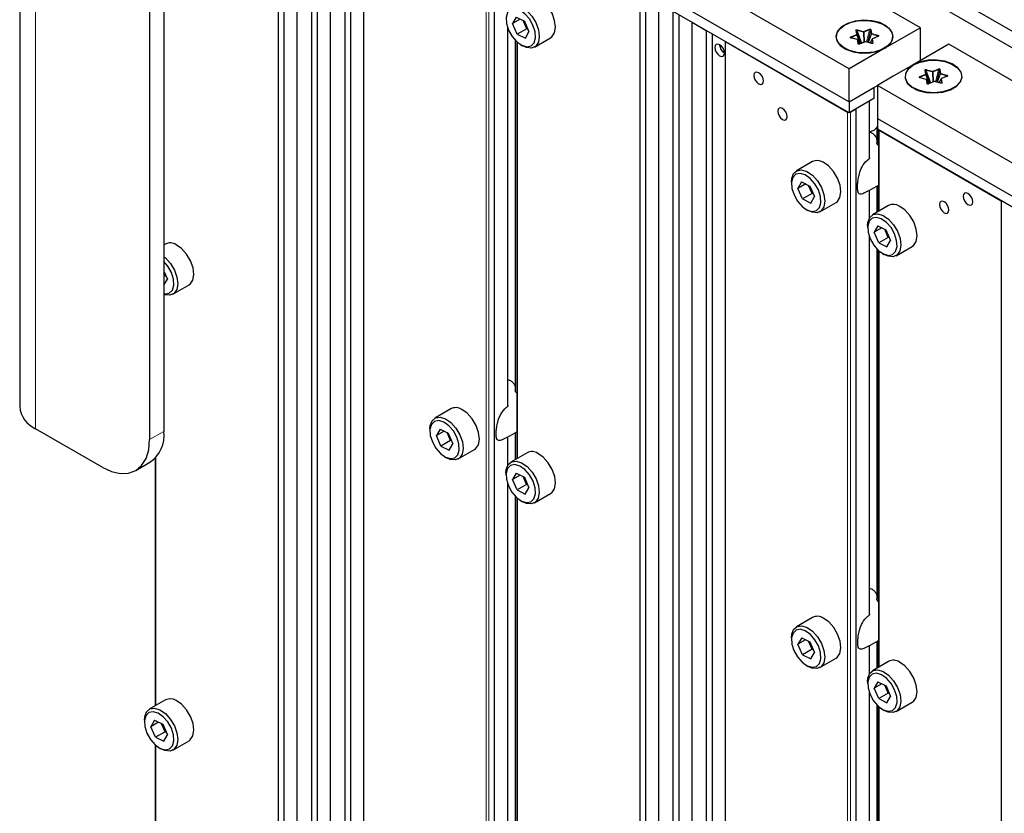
# Paper-space layout 'Blatt4' of a CAD drawing. Header units: millimetres. Extents: x 5 to 418, y 2 to 292.
# Tile 57 of 65: x 245 to 281, y 179 to 209. Entities that reach past the tile are written whole.
import ezdxf

# ---------------------------------------------------------------- set-up
doc = ezdxf.new("R2010")
doc.units = ezdxf.units.MM

psp = doc.layouts.new('Blatt4')

# ---------------------------------------------------------------- linework, layer by layer
at = {"color": 7, "linetype": 'Continuous', "lineweight": 25}
for p, q in [((250.239, 225.58), (306.807, 192.924)), ((255.012, 223.437), (303.095, 195.679)), ((244.526, 218.742), (244.526, 194.246)), ((254.128, 217.416), (254.128, 147.479)), ((254.352, 147.35), (254.352, 217.286)), ((254.835, 147.071), (254.835, 217.007)), ((255.365, 216.701), (255.365, 146.765)), ((255.589, 146.635), (255.589, 216.572)), ((256.072, 146.356), (256.072, 216.293)), ((256.603, 215.987), (256.603, 146.05)), ((256.827, 145.921), (256.827, 215.858)), ((257.31, 145.642), (257.31, 215.579)), ((277.993, 208.333), (265.618, 215.477)), ((249.885, 213.741), (249.885, 193.328)), ((249.355, 213.435), (249.355, 193.022)), ((262.966, 212.721), (275.341, 205.578)), ((275.341, 205.17), (262.966, 212.313)), ((267.563, 209.66), (267.563, 139.723)), ((267.787, 139.594), (267.787, 209.53)), ((268.27, 139.315), (268.27, 209.252)), ((268.8, 208.945), (268.8, 139.009)), ((262.972, 208.725), (262.838, 208.484)), ((263.124, 208.649), (262.838, 208.484)), ((262.972, 208.725), (263.277, 208.573)), ((263.363, 208.296), (263.232, 208.596)), ((263.277, 208.573), (263.449, 208.181)), ((269.024, 138.879), (269.024, 208.816)), ((269.507, 208.537), (270.038, 208.231)), ((269.507, 138.6), (269.507, 208.537)), ((262.667, 194.3), (262.667, 208.296)), ((263.009, 208.092), (262.838, 208.484)), ((263.363, 208.296), (263.009, 208.092)), ((263.315, 207.941), (263.449, 208.181)), ((263.363, 208.296), (263.387, 208.323)), ((263.408, 208.273), (263.363, 208.296)), ((270.038, 208.231), (270.038, 138.294)), ((275.781, 207.749), (275.612, 208.214)), ((276.14, 208.243), (276.027, 207.795)), ((277.993, 208.333), (276.667, 207.568)), ((277.993, 207.109), (277.993, 208.333)), ((262.939, 207.863), (262.939, 194.845)), ((262.998, 207.807), (262.998, 192.316)), ((263.009, 208.092), (263.315, 207.941)), ((263.651, 207.616), (264.252, 207.963)), ((270.262, 138.165), (270.262, 208.102)), ((270.745, 207.823), (275.288, 205.2)), ((270.745, 137.886), (270.745, 207.823)), ((275.402, 207.967), (275.41, 207.959)), ((275.65, 207.894), (275.421, 207.955)), ((275.771, 207.745), (275.636, 208.07)), ((275.738, 207.74), (275.666, 207.881)), ((275.937, 207.813), (275.732, 207.729)), ((276.182, 207.753), (275.953, 207.814)), ((276.196, 207.913), (276.12, 207.77)), ((276.414, 208.008), (276.209, 207.924)), ((263.143, 207.7), (263.214, 207.659)), ((275.173, 207.573), (275.286, 207.508)), ((275.279, 207.512), (275.283, 207.509)), ((276.667, 207.568), (275.341, 206.803)), ((276.545, 207.508), (276.658, 207.573)), ((276.548, 207.509), (276.552, 207.512)), ((279.053, 207.721), (277.727, 206.956)), ((291.428, 200.577), (279.053, 207.721)), ((275.341, 205.578), (275.341, 206.803)), ((278.345, 206.269), (278.175, 206.735)), ((278.703, 206.763), (278.59, 206.315)), ((277.965, 206.487), (277.973, 206.479)), ((278.213, 206.414), (277.984, 206.475)), ((278.334, 206.265), (278.199, 206.59)), ((278.305, 206.253), (278.229, 206.401)), ((278.5, 206.333), (278.295, 206.249)), ((278.745, 206.274), (278.516, 206.334)), ((278.76, 206.433), (278.683, 206.29)), ((278.977, 206.529), (278.772, 206.445)), ((275.341, 205.578), (276.402, 206.19)), ((275.341, 205.578), (276.26, 206.108)), ((276.26, 206.108), (276.26, 205.7)), ((276.402, 206.19), (276.402, 204.965)), ((277.736, 206.093), (277.849, 206.028)), ((277.842, 206.032), (277.846, 206.029)), ((279.108, 206.028), (279.221, 206.093)), ((279.111, 206.029), (279.115, 206.032)), ((276.26, 205.7), (275.341, 205.17)), ((276.102, 203.509), (276.102, 205.609)), ((275.341, 205.578), (275.341, 205.17)), ((275.394, 205.2), (275.588, 205.312)), ((276.402, 204.965), (288.776, 197.822)), ((276.402, 204.965), (276.402, 204.557)), ((276.374, 204.62), (276.374, 204.049)), ((288.776, 197.414), (276.402, 204.557)), ((276.433, 204.539), (276.433, 201.503)), ((276.455, 204.527), (280.998, 201.904)), ((273.984, 203.355), (273.383, 203.008)), ((273.202, 202.608), (273.202, 202.526)), ((273.578, 202.601), (273.444, 202.361)), ((273.731, 202.526), (273.444, 202.361)), ((273.616, 201.969), (273.444, 202.361)), ((273.578, 202.601), (273.884, 202.45)), ((273.97, 202.173), (273.838, 202.473)), ((273.884, 202.45), (274.055, 202.058)), ((276.093, 202.285), (276.433, 202.481)), ((276.374, 202.447), (276.374, 201.469)), ((273.97, 202.173), (273.616, 201.969)), ((273.616, 201.969), (273.921, 201.818)), ((273.921, 201.818), (274.055, 202.058)), ((273.97, 202.173), (273.993, 202.2)), ((274.015, 202.15), (273.97, 202.173)), ((276.102, 201.267), (276.102, 202.291)), ((273.75, 201.577), (273.82, 201.536)), ((274.258, 201.493), (274.859, 201.84)), ((276.813, 201.722), (276.212, 201.375)), ((280.998, 201.904), (280.998, 131.967)), ((276.03, 200.975), (276.03, 200.893)), ((276.407, 200.969), (276.273, 200.728)), ((276.559, 200.893), (276.273, 200.728)), ((276.407, 200.969), (276.712, 200.818)), ((276.102, 186.544), (276.102, 200.54)), ((276.444, 200.336), (276.273, 200.728)), ((276.798, 200.54), (276.444, 200.336)), ((276.798, 200.54), (276.667, 200.84)), ((276.712, 200.818), (276.884, 200.426)), ((276.798, 200.54), (276.822, 200.567)), ((276.843, 200.518), (276.798, 200.54)), ((249.943, 200.291), (249.885, 200.258)), ((276.444, 200.336), (276.75, 200.185)), ((276.75, 200.185), (276.884, 200.426)), ((277.086, 199.86), (277.688, 200.207)), ((276.374, 200.108), (276.374, 187.089)), ((276.433, 200.051), (276.433, 184.56)), ((276.578, 199.944), (276.649, 199.903)), ((249.885, 199.289), (250.014, 198.991)), ((249.926, 199.111), (249.885, 199.205)), ((249.926, 199.111), (249.885, 199.088)), ((249.926, 199.111), (249.95, 199.139)), ((249.972, 199.088), (249.926, 199.111)), ((249.885, 198.766), (250.014, 198.991)), ((250.216, 198.428), (250.817, 198.775)), ((260.549, 194.168), (259.948, 193.821)), ((247.587, 192.001), (245.112, 193.43)), ((259.767, 193.42), (259.767, 193.339)), ((260.146, 193.415), (260.009, 193.177)), ((260.293, 193.34), (260.009, 193.177)), ((260.179, 192.784), (260.009, 193.177)), ((260.146, 193.415), (260.451, 193.26)), ((260.532, 192.988), (260.405, 193.284)), ((260.451, 193.26), (260.62, 192.868)), ((262.654, 193.115), (262.998, 193.313)), ((262.939, 193.28), (262.939, 192.282)), ((260.532, 192.988), (260.179, 192.784)), ((260.484, 192.63), (260.62, 192.868)), ((260.532, 192.988), (260.557, 193.016)), ((260.579, 192.965), (260.532, 192.988)), ((262.667, 192.079), (262.667, 193.125)), ((260.179, 192.784), (260.484, 192.63)), ((260.823, 192.305), (261.424, 192.652)), ((263.378, 192.535), (262.777, 192.188)), ((248.837, 191.877), (249.367, 192.183)), ((249.563, 192.339), (249.563, 183.128)), ((260.315, 192.389), (260.385, 192.349)), ((262.595, 191.787), (262.595, 191.706)), ((262.974, 191.782), (262.838, 191.544)), ((263.121, 191.707), (262.838, 191.544)), ((262.974, 191.782), (263.28, 191.627)), ((262.667, 177.253), (262.667, 191.352)), ((263.007, 191.151), (262.838, 191.544)), ((263.361, 191.356), (263.007, 191.151)), ((263.361, 191.356), (263.233, 191.651)), ((263.28, 191.627), (263.449, 191.235)), ((263.361, 191.356), (263.385, 191.383)), ((263.407, 191.332), (263.361, 191.356)), ((263.007, 191.151), (263.313, 190.997)), ((263.313, 190.997), (263.449, 191.235)), ((263.651, 190.672), (264.252, 191.019)), ((262.939, 190.92), (262.939, 177.825)), ((262.998, 190.863), (262.998, 175.372)), ((263.143, 190.757), (263.214, 190.716)), ((273.984, 186.412), (273.383, 186.065)), ((273.202, 185.664), (273.202, 185.583)), ((273.581, 185.659), (273.444, 185.421)), ((273.728, 185.584), (273.444, 185.421)), ((273.581, 185.659), (273.886, 185.504)), ((273.967, 185.232), (273.84, 185.528)), ((273.886, 185.504), (274.055, 185.112)), ((276.089, 185.359), (276.433, 185.558)), ((276.374, 185.524), (276.374, 184.526)), ((273.614, 185.028), (273.444, 185.421)), ((273.967, 185.232), (273.614, 185.028)), ((273.967, 185.232), (273.992, 185.26)), ((274.014, 185.209), (273.967, 185.232)), ((276.102, 184.323), (276.102, 185.369)), ((273.614, 185.028), (273.919, 184.874)), ((273.919, 184.874), (274.055, 185.112)), ((274.258, 184.549), (274.859, 184.896)), ((276.813, 184.779), (276.212, 184.432)), ((273.75, 184.634), (273.82, 184.593)), ((276.03, 184.032), (276.03, 183.95)), ((276.409, 184.026), (276.273, 183.788)), ((276.409, 184.026), (276.715, 183.871)), ((276.556, 183.952), (276.273, 183.788)), ((276.442, 183.396), (276.273, 183.788)), ((276.796, 183.6), (276.668, 183.895)), ((276.715, 183.871), (276.884, 183.479)), ((249.943, 183.348), (249.341, 183.001)), ((276.102, 169.497), (276.102, 183.597)), ((276.796, 183.6), (276.442, 183.396)), ((276.442, 183.396), (276.748, 183.241)), ((276.748, 183.241), (276.884, 183.479)), ((276.796, 183.6), (276.82, 183.627)), ((276.842, 183.576), (276.796, 183.6)), ((276.374, 183.164), (276.374, 170.069)), ((276.433, 183.108), (276.433, 167.617)), ((276.578, 183.001), (276.649, 182.96)), ((277.086, 182.917), (277.688, 183.264)), ((249.16, 182.6), (249.16, 182.518)), ((249.537, 182.594), (249.403, 182.353)), ((249.537, 182.594), (249.842, 182.443)), ((249.689, 182.518), (249.403, 182.353)), ((249.574, 181.961), (249.403, 182.353)), ((249.928, 182.165), (249.797, 182.465)), ((249.842, 182.443), (250.014, 182.051)), ((249.928, 182.165), (249.952, 182.193)), ((249.928, 182.165), (249.574, 181.961)), ((249.574, 181.961), (249.88, 181.81)), ((249.88, 181.81), (250.014, 182.051)), ((249.973, 182.143), (249.928, 182.165)), ((250.216, 181.485), (250.817, 181.832)), ((249.563, 181.676), (249.563, 166.185)), ((249.708, 181.569), (249.779, 181.528))]:
    psp.add_line(p, q, dxfattribs=at)
at = {"color": 7, "linetype": 'Continuous', "lineweight": 18}
for p, q in [((245.112, 193.43), (245.112, 217.926)), ((261.853, 212.956), (261.853, 143.019)), ((261.959, 142.958), (261.959, 212.956)), ((262.153, 213.068), (262.153, 142.846)), ((262.174, 142.834), (262.174, 213.08)), ((262.648, 208.348), (262.648, 194.251)), ((275.612, 208.082), (275.589, 208.227)), ((275.636, 208.07), (275.612, 208.214)), ((275.815, 207.763), (275.645, 208.228)), ((275.645, 208.228), (275.874, 208.167)), ((275.655, 208.254), (275.884, 208.193)), ((275.874, 208.167), (275.888, 207.793)), ((275.884, 208.193), (276.089, 208.277)), ((275.898, 208.169), (276.103, 208.253)), ((275.911, 207.802), (275.898, 208.169)), ((276.103, 208.253), (275.99, 207.804)), ((276.14, 208.243), (276.164, 208.098)), ((276.163, 208.258), (276.187, 208.113)), ((262.994, 194.754), (262.994, 207.809)), ((275.407, 207.998), (275.612, 208.082)), ((275.644, 207.89), (275.415, 207.951)), ((275.421, 207.973), (275.626, 208.057)), ((275.444, 207.949), (275.421, 207.973)), ((275.626, 208.057), (275.758, 207.74)), ((275.667, 207.746), (275.644, 207.89)), ((275.691, 207.733), (275.667, 207.878)), ((275.667, 207.878), (275.737, 207.74)), ((275.947, 207.81), (275.741, 207.726)), ((276.176, 207.75), (275.947, 207.81)), ((276.164, 208.098), (276.052, 207.788)), ((276.068, 207.783), (276.177, 208.087)), ((276.122, 207.769), (276.195, 207.907)), ((276.177, 208.087), (276.406, 208.027)), ((276.187, 208.113), (276.416, 208.053)), ((276.195, 207.907), (276.219, 207.762)), ((276.424, 208.006), (276.218, 207.922)), ((276.218, 207.922), (276.242, 207.777)), ((276.406, 208.027), (276.378, 207.994)), ((263.02, 192.328), (263.02, 207.788)), ((275.695, 207.727), (275.691, 207.733)), ((278.176, 206.602), (278.152, 206.747)), ((278.199, 206.59), (278.175, 206.735)), ((278.378, 206.283), (278.209, 206.748)), ((278.209, 206.748), (278.438, 206.688)), ((278.218, 206.774), (278.447, 206.713)), ((278.447, 206.713), (278.653, 206.798)), ((278.461, 206.689), (278.666, 206.773)), ((278.666, 206.773), (278.553, 206.325)), ((278.703, 206.763), (278.727, 206.619)), ((278.727, 206.778), (278.75, 206.633)), ((277.97, 206.518), (278.176, 206.602)), ((278.207, 206.411), (277.978, 206.471)), ((277.984, 206.493), (278.189, 206.578)), ((278.007, 206.469), (277.984, 206.493)), ((278.189, 206.578), (278.322, 206.26)), ((278.231, 206.266), (278.207, 206.411)), ((278.254, 206.254), (278.23, 206.398)), ((278.23, 206.398), (278.304, 206.253)), ((278.438, 206.688), (278.452, 206.313)), ((278.475, 206.323), (278.461, 206.689)), ((278.727, 206.619), (278.616, 206.308)), ((278.632, 206.304), (278.741, 206.608)), ((278.685, 206.29), (278.758, 206.427)), ((278.741, 206.608), (278.969, 206.547)), ((278.75, 206.633), (278.979, 206.573)), ((278.758, 206.427), (278.782, 206.282)), ((278.987, 206.526), (278.782, 206.442)), ((278.782, 206.442), (278.805, 206.297)), ((278.969, 206.547), (278.942, 206.514)), ((278.258, 206.248), (278.254, 206.254)), ((278.51, 206.33), (278.305, 206.246)), ((278.739, 206.27), (278.51, 206.33)), ((275.588, 205.312), (275.588, 135.09)), ((275.609, 135.078), (275.609, 205.325)), ((276.083, 205.598), (276.083, 203.46)), ((275.288, 205.2), (275.288, 135.263)), ((275.394, 135.202), (275.394, 205.2)), ((276.429, 203.959), (276.429, 204.541)), ((276.455, 201.516), (276.455, 204.527)), ((276.429, 201.501), (276.429, 202.479)), ((276.083, 202.283), (276.083, 201.233)), ((276.083, 200.592), (276.083, 186.495)), ((276.429, 186.998), (276.429, 200.054)), ((276.455, 184.572), (276.455, 200.032)), ((249.355, 193.022), (249.885, 193.328)), ((262.994, 192.314), (262.994, 193.312)), ((262.648, 193.117), (262.648, 192.046)), ((249.584, 183.141), (249.584, 192.363)), ((262.648, 191.404), (262.648, 177.199)), ((262.994, 177.728), (262.994, 190.866)), ((263.02, 175.385), (263.02, 190.844)), ((276.429, 184.558), (276.429, 185.556)), ((276.083, 185.361), (276.083, 184.29)), ((276.083, 183.648), (276.083, 169.443)), ((276.429, 169.972), (276.429, 183.11)), ((276.455, 167.629), (276.455, 183.088)), ((249.584, 166.198), (249.584, 181.657))]:
    psp.add_line(p, q, dxfattribs=at)
at = {"color": 7, "linetype": 'Continuous', "lineweight": 25, "flags": 128}
for points in [[(275.341, 206.803), (268.411, 210.803), (262.966, 213.946)], [(264.252, 207.963), (264.299, 207.996), (264.398, 208.144), (264.434, 208.355), (264.402, 208.606), (264.308, 208.868), (264.159, 209.115), (263.974, 209.319), (263.771, 209.459)], [(263.104, 208.986), (262.92, 209.039), (262.762, 209.007), (262.65, 208.894), (262.598, 208.713), (262.612, 208.485), (262.689, 208.24), (262.822, 208.006), (262.993, 207.811), (263.182, 207.679), (263.367, 207.626), (263.525, 207.658), (263.636, 207.771), (263.688, 207.953), (263.675, 208.18), (263.597, 208.425), (263.465, 208.66), (263.294, 208.854), (263.104, 208.986)], [(263.17, 209.112), (263.373, 208.972), (263.558, 208.768), (263.707, 208.521), (263.801, 208.259), (263.833, 208.008), (263.797, 207.797), (263.698, 207.649), (263.546, 207.579), (263.359, 207.595), (263.214, 207.659)], [(276.667, 207.568), (276.855, 207.715), (276.959, 207.888), (276.971, 208.07), (276.889, 208.247), (276.721, 208.402), (276.481, 208.521), (276.19, 208.594), (275.876, 208.615), (275.564, 208.581), (275.284, 208.495), (275.061, 208.366), (274.913, 208.204), (274.854, 208.025), (274.889, 207.843), (275.016, 207.675), (275.222, 207.537), (275.491, 207.44), (275.796, 207.392), (276.113, 207.399), (276.412, 207.459), (276.667, 207.568)], [(275.173, 208.43), (275.425, 208.538), (275.72, 208.597), (276.033, 208.604), (276.335, 208.557), (276.6, 208.461), (276.804, 208.324), (276.93, 208.159), (276.965, 207.979), (276.906, 207.802), (276.76, 207.642), (276.539, 207.514), (276.262, 207.43), (275.955, 207.396), (275.644, 207.416), (275.357, 207.488), (275.12, 207.606), (274.953, 207.759), (274.872, 207.934), (274.884, 208.114), (274.987, 208.285), (275.173, 208.43)], [(270.533, 207.292), (270.6, 207.269), (270.658, 207.28), (270.696, 207.324), (270.709, 207.394), (270.696, 207.48), (270.658, 207.568), (270.6, 207.646), (270.533, 207.7), (270.465, 207.724), (270.408, 207.713), (270.369, 207.669), (270.356, 207.598), (270.369, 207.512), (270.408, 207.424), (270.465, 207.347), (270.533, 207.292)], [(277.727, 206.956), (277.539, 206.809), (277.435, 206.636), (277.423, 206.453), (277.505, 206.277), (277.673, 206.122), (277.913, 206.003), (278.204, 205.93), (278.518, 205.909), (278.83, 205.943), (279.11, 206.028), (279.334, 206.158), (279.482, 206.319), (279.54, 206.499), (279.505, 206.681), (279.378, 206.848), (279.172, 206.987), (278.904, 207.084), (278.598, 207.131), (278.281, 207.125), (277.982, 207.064), (277.727, 206.956)], [(277.736, 206.951), (277.988, 207.058), (278.283, 207.118), (278.596, 207.124), (278.899, 207.078), (279.164, 206.981), (279.368, 206.844), (279.493, 206.679), (279.528, 206.499), (279.47, 206.322), (279.323, 206.162), (279.102, 206.034), (278.825, 205.95), (278.518, 205.916), (278.207, 205.936), (277.92, 206.009), (277.683, 206.127), (277.516, 206.28), (277.435, 206.454), (277.447, 206.635), (277.55, 206.805), (277.736, 206.951)], [(277.727, 206.956), (276.985, 206.527), (276.402, 206.19)], [(271.982, 206.251), (272.05, 206.228), (272.107, 206.239), (272.145, 206.283), (272.159, 206.353), (272.145, 206.439), (272.107, 206.527), (272.05, 206.605), (271.982, 206.659), (271.914, 206.683), (271.857, 206.672), (271.819, 206.628), (271.805, 206.557), (271.819, 206.471), (271.857, 206.383), (271.914, 206.306), (271.982, 206.251)], [(288.776, 199.047), (281.846, 203.047), (276.402, 206.19)], [(272.866, 204.924), (272.934, 204.901), (272.991, 204.912), (273.029, 204.956), (273.043, 205.026), (273.029, 205.112), (272.991, 205.201), (272.934, 205.278), (272.866, 205.333), (272.798, 205.356), (272.741, 205.345), (272.703, 205.301), (272.689, 205.231), (272.703, 205.145), (272.741, 205.056), (272.798, 204.979), (272.866, 204.924)], [(276.102, 204.468), (276.107, 204.469), (276.269, 204.531)], [(276.269, 204.531), (276.377, 204.625), (276.402, 204.668)], [(273.202, 202.608), (273.212, 202.728), (273.28, 202.91), (273.407, 203.02), (273.579, 203.048), (273.777, 202.988)], [(274.859, 201.84), (274.906, 201.873), (275.004, 202.021), (275.04, 202.232), (275.009, 202.483), (274.914, 202.745), (274.766, 202.992), (274.58, 203.196), (274.378, 203.335)], [(273.711, 202.863), (273.526, 202.916), (273.369, 202.884), (273.257, 202.771), (273.205, 202.589), (273.218, 202.362), (273.296, 202.117), (273.428, 201.883), (273.6, 201.688), (273.789, 201.556), (273.974, 201.503), (274.131, 201.535), (274.243, 201.648), (274.295, 201.83), (274.281, 202.057), (274.204, 202.302), (274.071, 202.536), (273.9, 202.731), (273.711, 202.863)], [(273.777, 202.988), (273.979, 202.849), (274.165, 202.645), (274.313, 202.398), (274.408, 202.136), (274.439, 201.885), (274.403, 201.674), (274.304, 201.526), (274.153, 201.456), (273.966, 201.472), (273.82, 201.536)], [(279.76, 201.761), (279.828, 201.737), (279.885, 201.749), (279.924, 201.793), (279.937, 201.863), (279.924, 201.949), (279.885, 202.037), (279.828, 202.115), (279.76, 202.169), (279.693, 202.193), (279.635, 202.182), (279.597, 202.137), (279.584, 202.067), (279.597, 201.981), (279.635, 201.893), (279.693, 201.815), (279.76, 201.761)], [(277.688, 200.207), (277.734, 200.24), (277.833, 200.388), (277.869, 200.599), (277.837, 200.85), (277.743, 201.113), (277.594, 201.359), (277.409, 201.563), (277.206, 201.703)], [(278.876, 201.455), (278.944, 201.431), (279.001, 201.442), (279.04, 201.486), (279.053, 201.557), (279.04, 201.643), (279.001, 201.731), (278.944, 201.808), (278.876, 201.863), (278.809, 201.886), (278.751, 201.875), (278.713, 201.831), (278.7, 201.761), (278.713, 201.675), (278.751, 201.587), (278.809, 201.509), (278.876, 201.455)], [(276.03, 200.975), (276.04, 201.095), (276.108, 201.277), (276.235, 201.388), (276.407, 201.415), (276.605, 201.356)], [(276.539, 201.23), (276.355, 201.284), (276.197, 201.251), (276.085, 201.138), (276.033, 200.957), (276.047, 200.73), (276.124, 200.484), (276.257, 200.25), (276.428, 200.055), (276.617, 199.923), (276.802, 199.87), (276.96, 199.902), (277.071, 200.016), (277.123, 200.197), (277.11, 200.424), (277.032, 200.669), (276.9, 200.904), (276.729, 201.099), (276.539, 201.23)], [(276.605, 201.356), (276.808, 201.217), (276.993, 201.012), (277.142, 200.766), (277.236, 200.503), (277.268, 200.252), (277.232, 200.041), (277.133, 199.893), (276.982, 199.823), (276.794, 199.839), (276.649, 199.903)], [(250.817, 198.775), (250.86, 198.805), (250.961, 198.952), (250.999, 199.161), (250.969, 199.411), (250.876, 199.674), (250.729, 199.922), (250.544, 200.127), (250.341, 200.268)], [(249.885, 199.829), (249.943, 199.78), (250.128, 199.575), (250.275, 199.327), (250.368, 199.064), (250.398, 198.814), (250.36, 198.605), (250.259, 198.459), (250.107, 198.391), (249.919, 198.409), (249.885, 198.421)], [(249.885, 198.444), (249.927, 198.439), (250.086, 198.469), (250.199, 198.58), (250.253, 198.76), (250.241, 198.986), (250.165, 199.232), (250.034, 199.467), (249.885, 199.642)], [(262.666, 194.3), (262.664, 194.279), (262.658, 194.261), (262.648, 194.251), (262.648, 194.251), (262.648, 194.251)], [(261.424, 192.652), (261.467, 192.682), (261.568, 192.829), (261.605, 193.038), (261.576, 193.288), (261.482, 193.551), (261.335, 193.799), (261.151, 194.004), (260.948, 194.145)], [(259.767, 193.42), (259.777, 193.546), (259.848, 193.726), (259.976, 193.835), (260.149, 193.86), (260.347, 193.798)], [(260.281, 193.674), (260.096, 193.729), (259.937, 193.699), (259.824, 193.587), (259.77, 193.407), (259.782, 193.181), (259.858, 192.936), (259.989, 192.701), (260.16, 192.505), (260.349, 192.371), (260.534, 192.316), (260.693, 192.346), (260.806, 192.457), (260.859, 192.637), (260.848, 192.863), (260.771, 193.109), (260.64, 193.344), (260.47, 193.54), (260.281, 193.674)], [(260.347, 193.798), (260.55, 193.657), (260.734, 193.452), (260.881, 193.204), (260.975, 192.941), (261.004, 192.691), (260.967, 192.482), (260.866, 192.335), (260.713, 192.268), (260.525, 192.286), (260.385, 192.349)], [(247.587, 192.001), (247.932, 191.841), (248.263, 191.766), (248.569, 191.778), (248.837, 191.877), (249.057, 192.06), (249.22, 192.318), (249.321, 192.643), (249.355, 193.022)], [(264.252, 191.019), (264.295, 191.05), (264.396, 191.196), (264.434, 191.406), (264.404, 191.655), (264.311, 191.918), (264.164, 192.166), (263.979, 192.371), (263.776, 192.513)], [(262.595, 191.787), (262.606, 191.913), (262.676, 192.094), (262.804, 192.202), (262.977, 192.227), (263.175, 192.166)], [(263.109, 192.041), (262.924, 192.096), (262.766, 192.066), (262.653, 191.954), (262.599, 191.775), (262.611, 191.548), (262.687, 191.303), (262.818, 191.068), (262.988, 190.872), (263.177, 190.738), (263.362, 190.683), (263.521, 190.713), (263.634, 190.824), (263.688, 191.004), (263.676, 191.23), (263.6, 191.476), (263.469, 191.711), (263.298, 191.907), (263.109, 192.041)], [(263.175, 192.166), (263.378, 192.024), (263.563, 191.819), (263.71, 191.571), (263.803, 191.308), (263.833, 191.059), (263.795, 190.849), (263.694, 190.703), (263.542, 190.635), (263.354, 190.654), (263.214, 190.716)], [(274.859, 184.896), (274.902, 184.927), (275.003, 185.073), (275.04, 185.282), (275.011, 185.532), (274.918, 185.795), (274.771, 186.043), (274.586, 186.248), (274.383, 186.389)], [(276.101, 186.544), (276.099, 186.524), (276.093, 186.506), (276.083, 186.495), (276.083, 186.495), (276.083, 186.495)], [(273.202, 185.664), (273.213, 185.79), (273.283, 185.971), (273.411, 186.079), (273.584, 186.104), (273.782, 186.042)], [(273.716, 185.918), (273.531, 185.973), (273.372, 185.943), (273.259, 185.831), (273.205, 185.652), (273.217, 185.425), (273.293, 185.18), (273.424, 184.945), (273.595, 184.749), (273.784, 184.615), (273.969, 184.56), (274.128, 184.59), (274.241, 184.701), (274.294, 184.881), (274.283, 185.107), (274.206, 185.353), (274.075, 185.588), (273.905, 185.784), (273.716, 185.918)], [(273.782, 186.042), (273.985, 185.901), (274.169, 185.696), (274.316, 185.448), (274.41, 185.185), (274.439, 184.936), (274.402, 184.726), (274.301, 184.58), (274.148, 184.512), (273.96, 184.53), (273.82, 184.593)], [(277.688, 183.264), (277.73, 183.294), (277.831, 183.44), (277.869, 183.65), (277.839, 183.899), (277.746, 184.162), (277.599, 184.41), (277.414, 184.615), (277.212, 184.757)], [(276.03, 184.032), (276.041, 184.157), (276.111, 184.338), (276.239, 184.446), (276.412, 184.471), (276.61, 184.41)], [(276.61, 184.41), (276.813, 184.269), (276.998, 184.063), (277.145, 183.815), (277.238, 183.552), (277.268, 183.303), (277.23, 183.093), (277.129, 182.947), (276.977, 182.879), (276.789, 182.898), (276.649, 182.96)], [(276.544, 184.285), (276.359, 184.34), (276.201, 184.31), (276.088, 184.198), (276.034, 184.019), (276.046, 183.793), (276.122, 183.547), (276.253, 183.312), (276.423, 183.116), (276.612, 182.982), (276.797, 182.927), (276.956, 182.957), (277.069, 183.069), (277.123, 183.248), (277.111, 183.474), (277.035, 183.72), (276.904, 183.955), (276.733, 184.151), (276.544, 184.285)], [(250.817, 181.832), (250.864, 181.865), (250.963, 182.014), (250.999, 182.225), (250.967, 182.475), (250.873, 182.738), (250.724, 182.985), (250.539, 183.189), (250.336, 183.328)], [(249.16, 182.6), (249.17, 182.72), (249.238, 182.902), (249.365, 183.013), (249.537, 183.04), (249.735, 182.981)], [(249.735, 182.981), (249.938, 182.842), (250.123, 182.638), (250.272, 182.391), (250.366, 182.128), (250.398, 181.878), (250.362, 181.667), (250.263, 181.518), (250.111, 181.448), (249.924, 181.465), (249.779, 181.528)], [(249.669, 182.856), (249.485, 182.909), (249.327, 182.877), (249.215, 182.763), (249.163, 182.582), (249.177, 182.355), (249.254, 182.109), (249.387, 181.875), (249.558, 181.68), (249.747, 181.548), (249.932, 181.495), (250.09, 181.527), (250.201, 181.641), (250.253, 181.822), (250.24, 182.049), (250.162, 182.295), (250.03, 182.529), (249.859, 182.724), (249.669, 182.856)]]:
    psp.add_lwpolyline(points, dxfattribs=at)
at = {"color": 7, "linetype": 'Continuous', "lineweight": 18, "flags": 128}
for points in [[(275.415, 207.951), (275.416, 207.953), (275.418, 207.954), (275.419, 207.955), (275.421, 207.955), (275.421, 207.955)], [(275.644, 207.89), (275.645, 207.892), (275.647, 207.893), (275.648, 207.894), (275.65, 207.894), (275.65, 207.894)], [(275.666, 207.881), (275.666, 207.88), (275.667, 207.878)], [(276.176, 207.75), (276.177, 207.751), (276.179, 207.753), (276.18, 207.753), (276.182, 207.753), (276.182, 207.753)], [(277.978, 206.471), (277.98, 206.473), (277.981, 206.474), (277.983, 206.475), (277.984, 206.475), (277.984, 206.475)], [(278.207, 206.411), (278.209, 206.412), (278.21, 206.414), (278.212, 206.414), (278.213, 206.414), (278.213, 206.414)], [(278.229, 206.402), (278.23, 206.401), (278.23, 206.398)], [(278.739, 206.27), (278.74, 206.272), (278.742, 206.273), (278.743, 206.274), (278.745, 206.274), (278.745, 206.274)]]:
    psp.add_lwpolyline(points, dxfattribs=at)
at = {"color": 7, "linetype": 'Continuous', "lineweight": 18}
for centre, radius, start, end in [((275.591, 208.203), 0.0236, 28.644, 96.4195), ((275.704, 208.221), 0.0589, 145.679, 172.7243), ((275.933, 208.16), 0.0589, 145.679, 172.7243), ((275.88, 208.274), 0.107, 266.8077, 279.4222), ((275.853, 208.16), 0.0452, 11.0172, 47.0888), ((276.059, 208.244), 0.0452, 11.0172, 47.0888), ((276.164, 208.231), 0.0268, 91.1178, 153.1976), ((275.376, 207.965), 0.0452, 11.0172, 47.0888), ((275.582, 208.049), 0.0452, 11.0172, 47.0888), ((275.615, 208.058), 0.0236, 28.644, 96.4195), ((275.618, 208.073), 0.0179, 295.4325, 347.695), ((275.646, 207.867), 0.0236, 28.644, 96.4195), ((275.94, 207.804), 0.00952, 42.8074, 105.2163), ((275.953, 207.807), 0.00704, 88.6697, 152.1985), ((276.188, 208.086), 0.0268, 91.1178, 153.1976), ((276.187, 208.113), 0.0277, 212.4349, 249.3591), ((276.236, 208.08), 0.0589, 145.679, 172.7243), ((276.219, 207.895), 0.0268, 91.1178, 153.1976), ((276.207, 207.907), 0.0117, 152.2264, 182.936), ((276.211, 207.915), 0.00984, 43.938, 104.0858), ((276.465, 208.019), 0.0589, 145.679, 172.7243), ((276.417, 207.999), 0.00952, 42.8074, 105.2163), ((275.67, 207.722), 0.0236, 28.644, 96.4195), ((275.734, 207.72), 0.00952, 42.8074, 105.2163), ((276.242, 207.75), 0.0268, 91.1178, 153.1976), ((278.155, 206.723), 0.0236, 28.644, 96.4195), ((278.267, 206.741), 0.0589, 145.679, 172.7243), ((278.496, 206.68), 0.0589, 145.679, 172.7243), ((278.417, 206.68), 0.0452, 11.0172, 47.0888), ((278.622, 206.765), 0.0452, 11.0172, 47.0888), ((278.727, 206.751), 0.0268, 91.1178, 153.1976), ((277.94, 206.485), 0.0452, 11.0172, 47.0888), ((278.145, 206.569), 0.0452, 11.0172, 47.0888), ((278.178, 206.579), 0.0236, 28.644, 96.4195), ((278.182, 206.594), 0.0179, 295.4325, 347.695), ((278.21, 206.387), 0.0236, 28.644, 96.4195), ((278.444, 206.794), 0.107, 266.8077, 279.4222), ((278.503, 206.324), 0.00952, 42.8074, 105.2163), ((278.516, 206.327), 0.00704, 88.6697, 152.1985), ((278.751, 206.607), 0.0268, 91.1178, 153.1976), ((278.75, 206.633), 0.0277, 212.4349, 249.3591), ((278.799, 206.6), 0.0589, 145.679, 172.7243), ((278.782, 206.415), 0.0268, 91.1178, 153.1976), ((278.77, 206.428), 0.0117, 152.2264, 182.936), ((278.774, 206.435), 0.00984, 43.938, 104.0858), ((279.028, 206.54), 0.0589, 145.679, 172.7243), ((278.98, 206.52), 0.00952, 42.8074, 105.2163), ((278.233, 206.242), 0.0236, 28.644, 96.4195), ((278.298, 206.24), 0.00952, 42.8074, 105.2163), ((278.806, 206.27), 0.0268, 91.1178, 153.1976)]:
    psp.add_arc(centre, radius, start, end, dxfattribs=at)
at = {"color": 7, "linetype": 'Continuous', "lineweight": 25}
for centre, radius, start, end in [((270.907, 207.713), 0.375, 181.8666, 238.1281), ((275.735, 207.722), 0.00755, 115.3071, 166.7559), ((278.298, 206.242), 0.00755, 115.3071, 166.7559), ((274.164, 203.005), 0.393, 57.081, 117.1877), ((276.992, 201.373), 0.393, 57.081, 117.1877), ((250.123, 199.938), 0.397, 56.5253, 117.0298), ((245.527, 194.346), 1.006, 185.6948, 245.6253), ((260.729, 193.815), 0.397, 56.5253, 117.0298), ((248.696, 193.176), 1.199, 304.0564, 7.2558), ((263.558, 192.182), 0.397, 56.5253, 117.0298), ((274.164, 186.059), 0.397, 56.5253, 117.0298), ((276.993, 184.426), 0.397, 56.5253, 117.0298), ((250.122, 182.998), 0.393, 57.081, 117.1877)]:
    psp.add_arc(centre, radius, start, end, dxfattribs=at)
at = {"color": 7, "linetype": 'Continuous', "lineweight": 18}
for points, knots in [([(275.589, 208.227), (275.589, 208.229), (275.588, 208.234), (275.591, 208.241), (275.597, 208.247), (275.607, 208.253), (275.618, 208.256), (275.631, 208.257), (275.643, 208.256), (275.651, 208.255), (275.655, 208.254)], [0, 0, 0, 0, 0.124991, 0.245739, 0.37336, 0.499954, 0.623626, 0.754179, 0.87335, 1, 1, 1, 1]), ([(275.612, 208.214), (275.612, 208.217), (275.611, 208.221), (275.612, 208.227), (275.614, 208.232), (275.618, 208.235), (275.624, 208.236), (275.631, 208.235), (275.638, 208.232), (275.643, 208.23), (275.645, 208.228)], [0, 0, 0, 0, 0.158185, 0.291019, 0.402654, 0.499996, 0.597318, 0.708945, 0.841788, 1, 1, 1, 1]), ([(276.089, 208.277), (276.093, 208.279), (276.1, 208.281), (276.112, 208.283), (276.125, 208.284), (276.137, 208.282), (276.148, 208.277), (276.156, 208.272), (276.162, 208.265), (276.163, 208.26), (276.163, 208.258)], [0, 0, 0, 0, 0.124991, 0.245739, 0.37336, 0.499954, 0.623626, 0.754179, 0.87335, 1, 1, 1, 1]), ([(276.103, 208.253), (276.105, 208.255), (276.109, 208.258), (276.116, 208.261), (276.123, 208.263), (276.128, 208.263), (276.132, 208.261), (276.135, 208.259), (276.138, 208.255), (276.14, 208.25), (276.14, 208.245), (276.14, 208.243)], [0, 0, 0, 0, 0.158009, 0.290694, 0.402205, 0.499439, 0.554415, 0.611602, 0.720117, 0.847453, 1, 1, 1, 1]), ([(275.415, 207.951), (275.411, 207.952), (275.404, 207.954), (275.395, 207.959), (275.388, 207.966), (275.385, 207.973), (275.385, 207.98), (275.39, 207.987), (275.397, 207.993), (275.404, 207.996), (275.407, 207.998)], [0, 0, 0, 0, 0.124991, 0.245739, 0.37336, 0.499954, 0.623626, 0.754179, 0.87335, 1, 1, 1, 1]), ([(276.416, 208.053), (276.42, 208.051), (276.427, 208.049), (276.436, 208.044), (276.443, 208.038), (276.446, 208.031), (276.446, 208.023), (276.441, 208.016), (276.433, 208.01), (276.427, 208.007), (276.424, 208.006)], [0, 0, 0, 0, 0.124991, 0.245739, 0.37336, 0.499954, 0.623626, 0.754179, 0.87335, 1, 1, 1, 1]), ([(275.741, 207.726), (275.738, 207.725), (275.731, 207.722), (275.719, 207.72), (275.706, 207.72), (275.693, 207.722), (275.683, 207.726), (275.675, 207.732), (275.669, 207.738), (275.668, 207.743), (275.667, 207.746)], [0, 0, 0, 0, 0.124991, 0.245739, 0.37336, 0.499954, 0.623626, 0.754179, 0.87335, 1, 1, 1, 1]), ([(276.242, 207.777), (276.242, 207.774), (276.242, 207.77), (276.239, 207.763), (276.233, 207.756), (276.224, 207.751), (276.213, 207.747), (276.2, 207.746), (276.187, 207.747), (276.18, 207.749), (276.176, 207.75)], [0, 0, 0, 0, 0.124991, 0.245739, 0.37336, 0.499954, 0.623626, 0.754179, 0.87335, 1, 1, 1, 1]), ([(278.152, 206.747), (278.152, 206.749), (278.152, 206.754), (278.155, 206.761), (278.161, 206.768), (278.17, 206.773), (278.181, 206.776), (278.194, 206.777), (278.207, 206.777), (278.214, 206.775), (278.218, 206.774)], [0, 0, 0, 0, 0.124991, 0.245739, 0.37336, 0.499954, 0.623626, 0.754179, 0.87335, 1, 1, 1, 1]), ([(278.175, 206.735), (278.175, 206.737), (278.174, 206.742), (278.175, 206.748), (278.178, 206.752), (278.182, 206.755), (278.187, 206.756), (278.194, 206.755), (278.201, 206.753), (278.206, 206.75), (278.209, 206.748)], [0, 0, 0, 0, 0.158185, 0.291019, 0.402654, 0.499996, 0.597318, 0.708945, 0.841788, 1, 1, 1, 1]), ([(278.653, 206.798), (278.656, 206.799), (278.663, 206.801), (278.675, 206.804), (278.688, 206.804), (278.701, 206.802), (278.712, 206.798), (278.719, 206.792), (278.725, 206.785), (278.726, 206.781), (278.727, 206.778)], [0, 0, 0, 0, 0.124991, 0.245739, 0.37336, 0.499954, 0.623626, 0.754179, 0.87335, 1, 1, 1, 1]), ([(278.666, 206.773), (278.669, 206.775), (278.673, 206.778), (278.68, 206.782), (278.686, 206.783), (278.691, 206.783), (278.695, 206.781), (278.698, 206.779), (278.701, 206.776), (278.703, 206.77), (278.703, 206.766), (278.703, 206.763)], [0, 0, 0, 0, 0.158009, 0.290694, 0.402205, 0.499439, 0.554415, 0.611602, 0.720117, 0.847453, 1, 1, 1, 1]), ([(277.978, 206.471), (277.974, 206.472), (277.967, 206.475), (277.958, 206.48), (277.951, 206.486), (277.948, 206.493), (277.949, 206.501), (277.953, 206.507), (277.961, 206.513), (277.967, 206.516), (277.97, 206.518)], [0, 0, 0, 0, 0.124991, 0.245739, 0.37336, 0.499954, 0.623626, 0.754179, 0.87335, 1, 1, 1, 1]), ([(278.979, 206.573), (278.983, 206.572), (278.99, 206.569), (278.999, 206.564), (279.006, 206.558), (279.009, 206.551), (279.009, 206.543), (279.004, 206.537), (278.997, 206.531), (278.99, 206.528), (278.987, 206.526)], [0, 0, 0, 0, 0.1249911, 0.2457394, 0.37336, 0.4999539, 0.6236258, 0.7541795, 0.8733495, 1, 1, 1, 1]), ([(278.305, 206.246), (278.301, 206.245), (278.294, 206.242), (278.282, 206.24), (278.269, 206.24), (278.257, 206.242), (278.246, 206.246), (278.238, 206.252), (278.232, 206.259), (278.231, 206.263), (278.231, 206.266)], [0, 0, 0, 0, 0.124991, 0.245739, 0.37336, 0.499954, 0.623626, 0.754179, 0.87335, 1, 1, 1, 1]), ([(278.805, 206.297), (278.805, 206.295), (278.806, 206.29), (278.803, 206.283), (278.797, 206.276), (278.787, 206.271), (278.776, 206.268), (278.763, 206.267), (278.751, 206.267), (278.743, 206.269), (278.739, 206.27)], [0, 0, 0, 0, 0.124991, 0.245739, 0.37336, 0.499954, 0.623626, 0.754179, 0.87335, 1, 1, 1, 1])]:
    psp.add_open_spline(points, degree=3, knots=knots, dxfattribs=at)
at = {"color": 7, "linetype": 'Continuous', "lineweight": 25}
for points, knots in [([(275.425, 207.95), (275.422, 207.951), (275.417, 207.954), (275.411, 207.958), (275.407, 207.962), (275.405, 207.966), (275.406, 207.969), (275.409, 207.971), (275.414, 207.973), (275.418, 207.973), (275.421, 207.973)], [0, 0, 0, 0, 0.158185, 0.291019, 0.402654, 0.499996, 0.597318, 0.708945, 0.841788, 1, 1, 1, 1]), ([(275.421, 207.955), (275.418, 207.956), (275.413, 207.957), (275.41, 207.959), (275.409, 207.96)], [0, 0, 0, 0, 0.5615315, 1, 1, 1, 1]), ([(275.659, 207.889), (275.657, 207.891), (275.654, 207.893), (275.65, 207.894), (275.65, 207.894)], [0, 0, 0, 0, 0.924021, 1, 1, 1, 1]), ([(275.666, 207.881), (275.666, 207.882), (275.664, 207.885), (275.661, 207.888), (275.659, 207.889)], [0, 0, 0, 0, 0.189294, 1, 1, 1, 1]), ([(275.953, 207.814), (275.952, 207.814), (275.949, 207.815), (275.943, 207.815), (275.939, 207.813), (275.937, 207.813)], [0, 0, 0, 0, 0.211157, 0.645761, 1, 1, 1, 1]), ([(276.209, 207.924), (276.208, 207.924), (276.205, 207.923), (276.2, 207.919), (276.198, 207.915), (276.197, 207.913)], [0, 0, 0, 0, 0.117097, 0.612386, 1, 1, 1, 1]), ([(276.406, 208.027), (276.41, 208.027), (276.415, 208.027), (276.421, 208.026), (276.424, 208.024), (276.425, 208.022), (276.426, 208.02), (276.425, 208.017), (276.423, 208.015), (276.423, 208.014)], [0, 0, 0, 0, 0.297284, 0.430174, 0.551206, 0.662742, 0.770552, 0.880993, 1, 1, 1, 1]), ([(276.423, 208.014), (276.421, 208.012), (276.417, 208.008), (276.413, 208.005), (276.41, 208.003)], [0, 0, 0, 0, 0.447116, 1, 1, 1, 1]), ([(275.702, 207.724), (275.7, 207.725), (275.697, 207.726), (275.693, 207.728), (275.691, 207.731), (275.691, 207.732), (275.691, 207.733)], [0, 0, 0, 0, 0.194664, 0.417926, 0.683603, 1, 1, 1, 1]), ([(275.728, 207.724), (275.725, 207.723), (275.721, 207.723), (275.714, 207.723), (275.708, 207.723), (275.704, 207.724), (275.702, 207.724)], [0, 0, 0, 0, 0.316397, 0.582074, 0.805336, 1, 1, 1, 1]), ([(276.218, 207.756), (276.218, 207.756), (276.217, 207.755), (276.214, 207.753), (276.211, 207.752), (276.207, 207.75), (276.202, 207.749), (276.194, 207.748), (276.189, 207.748), (276.185, 207.749)], [0, 0, 0, 0, 0.116208, 0.221567, 0.322948, 0.42975, 0.547428, 0.680101, 1, 1, 1, 1]), ([(276.219, 207.762), (276.219, 207.761), (276.22, 207.759), (276.219, 207.757), (276.218, 207.756)], [0, 0, 0, 0, 0.5528837, 1, 1, 1, 1]), ([(277.988, 206.47), (277.985, 206.471), (277.98, 206.474), (277.974, 206.478), (277.97, 206.482), (277.968, 206.486), (277.969, 206.489), (277.972, 206.491), (277.977, 206.493), (277.982, 206.493), (277.984, 206.493)], [0, 0, 0, 0, 0.158185, 0.291019, 0.402654, 0.499996, 0.597318, 0.708945, 0.841788, 1, 1, 1, 1]), ([(277.984, 206.475), (277.981, 206.476), (277.976, 206.477), (277.973, 206.479), (277.972, 206.48)], [0, 0, 0, 0, 0.561531, 1, 1, 1, 1]), ([(278.223, 206.41), (278.22, 206.412), (278.217, 206.414), (278.214, 206.414), (278.213, 206.414)], [0, 0, 0, 0, 0.924021, 1, 1, 1, 1]), ([(278.229, 206.401), (278.229, 206.402), (278.227, 206.405), (278.225, 206.408), (278.223, 206.41)], [0, 0, 0, 0, 0.189294, 1, 1, 1, 1]), ([(278.516, 206.334), (278.515, 206.334), (278.512, 206.335), (278.506, 206.335), (278.502, 206.334), (278.501, 206.333)], [0, 0, 0, 0, 0.211157, 0.645761, 1, 1, 1, 1]), ([(278.772, 206.444), (278.772, 206.444), (278.768, 206.443), (278.763, 206.439), (278.761, 206.435), (278.76, 206.433)], [0, 0, 0, 0, 0.117097, 0.612386, 1, 1, 1, 1]), ([(278.969, 206.547), (278.973, 206.547), (278.978, 206.547), (278.984, 206.546), (278.987, 206.545), (278.989, 206.543), (278.989, 206.54), (278.988, 206.537), (278.987, 206.535), (278.986, 206.534)], [0, 0, 0, 0, 0.297284, 0.430174, 0.551206, 0.662742, 0.770552, 0.880993, 1, 1, 1, 1]), ([(278.986, 206.534), (278.984, 206.532), (278.981, 206.529), (278.976, 206.525), (278.973, 206.524)], [0, 0, 0, 0, 0.447116, 1, 1, 1, 1]), ([(278.265, 206.245), (278.264, 206.245), (278.26, 206.246), (278.257, 206.248), (278.254, 206.251), (278.254, 206.253), (278.254, 206.254)], [0, 0, 0, 0, 0.194664, 0.417926, 0.683603, 1, 1, 1, 1]), ([(278.291, 206.244), (278.289, 206.244), (278.285, 206.243), (278.278, 206.243), (278.271, 206.243), (278.267, 206.244), (278.265, 206.245)], [0, 0, 0, 0, 0.316397, 0.582074, 0.805336, 1, 1, 1, 1]), ([(278.782, 206.277), (278.781, 206.276), (278.78, 206.275), (278.777, 206.273), (278.774, 206.272), (278.77, 206.271), (278.765, 206.27), (278.758, 206.269), (278.752, 206.269), (278.749, 206.269)], [0, 0, 0, 0, 0.116208, 0.221567, 0.322948, 0.42975, 0.547428, 0.680101, 1, 1, 1, 1]), ([(278.782, 206.282), (278.782, 206.281), (278.783, 206.28), (278.782, 206.278), (278.782, 206.277)], [0, 0, 0, 0, 0.552884, 1, 1, 1, 1]), ([(276.102, 204.449), (276.135, 204.44), (276.213, 204.417), (276.302, 204.337), (276.367, 204.228), (276.373, 204.147), (276.376, 204.106)], [0, 0, 0, 0, 0.199736, 0.464439, 0.734055, 1, 1, 1, 1]), ([(276.429, 203.959), (276.427, 203.961), (276.415, 203.969), (276.401, 203.984), (276.388, 204.003), (276.38, 204.018), (276.375, 204.034), (276.374, 204.044), (276.374, 204.049), (276.374, 204.049)], [0, 0, 0, 0, 0.083376, 0.373578, 0.530375, 0.692072, 0.841945, 0.997643, 1, 1, 1, 1]), ([(276.083, 202.283), (276.052, 202.265), (275.944, 202.205), (275.812, 202.14), (275.716, 202.14), (275.67, 202.213), (275.653, 202.346), (275.657, 202.523), (275.678, 202.715), (275.727, 202.938), (275.829, 203.193), (275.964, 203.365), (276.064, 203.445), (276.083, 203.46)], [0, 0, 0, 0, 0.056533, 0.198788, 0.305007, 0.39122, 0.477883, 0.554131, 0.627523, 0.70577, 0.818129, 0.965728, 1, 1, 1, 1]), ([(276.101, 203.509), (276.101, 203.508), (276.102, 203.499), (276.099, 203.484), (276.092, 203.468), (276.086, 203.462), (276.083, 203.46)], [0, 0, 0, 0, 0.048613, 0.467491, 0.802349, 1, 1, 1, 1]), ([(276.083, 202.283), (276.086, 202.284), (276.093, 202.288), (276.1, 202.291), (276.101, 202.291), (276.101, 202.291)], [0, 0, 0, 0, 0.237637, 0.556442, 1, 1, 1, 1]), ([(262.667, 195.251), (262.677, 195.249), (262.711, 195.241), (262.761, 195.217), (262.816, 195.18), (262.861, 195.135), (262.898, 195.083), (262.923, 195.024), (262.937, 194.98), (262.939, 194.955), (262.939, 194.952)], [0, 0, 0, 0, 0.065531, 0.222753, 0.367978, 0.517296, 0.665321, 0.816954, 0.979051, 1, 1, 1, 1]), ([(262.994, 194.754), (262.991, 194.757), (262.978, 194.767), (262.958, 194.789), (262.942, 194.818), (262.94, 194.837), (262.939, 194.845)], [0, 0, 0, 0, 0.127574, 0.427246, 0.748692, 1, 1, 1, 1]), ([(262.648, 193.117), (262.617, 193.1), (262.51, 193.041), (262.381, 192.981), (262.288, 192.984), (262.243, 193.057), (262.227, 193.187), (262.232, 193.356), (262.254, 193.54), (262.304, 193.755), (262.408, 194.003), (262.54, 194.164), (262.634, 194.239), (262.648, 194.251)], [0, 0, 0, 0, 0.060217, 0.203032, 0.309017, 0.394746, 0.480933, 0.556576, 0.62952, 0.707858, 0.82222, 0.973271, 1, 1, 1, 1]), ([(262.648, 193.117), (262.651, 193.119), (262.658, 193.122), (262.665, 193.126), (262.666, 193.125), (262.666, 193.125)], [0, 0, 0, 0, 0.2324353, 0.5453975, 1, 1, 1, 1]), ([(276.102, 187.495), (276.112, 187.493), (276.146, 187.485), (276.196, 187.461), (276.251, 187.424), (276.296, 187.379), (276.333, 187.327), (276.359, 187.268), (276.372, 187.224), (276.374, 187.199), (276.374, 187.196)], [0, 0, 0, 0, 0.065531, 0.222753, 0.367978, 0.517296, 0.665321, 0.816954, 0.979051, 1, 1, 1, 1]), ([(276.429, 186.998), (276.426, 187.001), (276.413, 187.011), (276.393, 187.033), (276.377, 187.062), (276.375, 187.081), (276.374, 187.089)], [0, 0, 0, 0, 0.127574, 0.427246, 0.748692, 1, 1, 1, 1]), ([(276.083, 185.361), (276.052, 185.344), (275.945, 185.285), (275.817, 185.225), (275.723, 185.228), (275.678, 185.301), (275.662, 185.431), (275.667, 185.601), (275.689, 185.785), (275.739, 185.999), (275.843, 186.247), (275.975, 186.409), (276.069, 186.483), (276.083, 186.495)], [0, 0, 0, 0, 0.060217, 0.203032, 0.309017, 0.394746, 0.480933, 0.556576, 0.62952, 0.707858, 0.82222, 0.973271, 1, 1, 1, 1]), ([(276.083, 185.361), (276.086, 185.363), (276.093, 185.367), (276.1, 185.37), (276.101, 185.369), (276.101, 185.369)], [0, 0, 0, 0, 0.2324353, 0.5453975, 1, 1, 1, 1])]:
    psp.add_open_spline(points, degree=3, knots=knots, dxfattribs=at)

doc.saveas('drawing.dxf')
